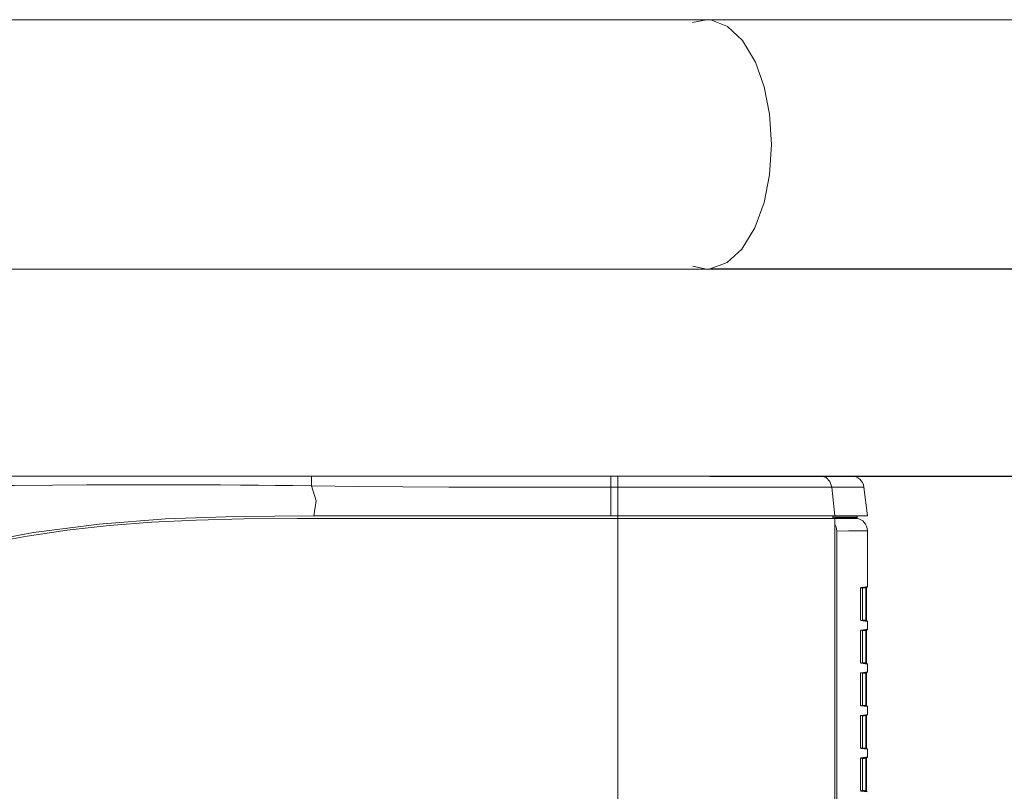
# Model space of a CAD drawing. Header units: millimetres. Extents: x 3925 to 5043, y -86 to 778.
# Tile 68 of 164: x 4449 to 4498, y 285 to 323. Entities that reach past the tile are written whole.
import ezdxf

# ---------------------------------------------------------------- set-up
doc = ezdxf.new("R2010")
doc.units = ezdxf.units.MM
doc.header["$LTSCALE"] = 46.255
doc.header["$PDMODE"] = 3
doc.header["$PDSIZE"] = 1
doc.layers.get('Defpoints').update_dxf_attribs({"linetype": 'CONTINUOUS'})
for name, color, linetype in [('140-154101-01_RIGGDXF_DIMENSION', 7, 'CONTINUOUS'), ('140-155102-0DXF_CONTINUOUS_LINE', 7, 'CONTINUOUS'), ('H30-LEFT-COVDXF_CONTINUOUS_LINE', 7, 'CONTINUOUS'), ('H30K-FRONT-CDXF_CONTINUOUS_LINE', 7, 'CONTINUOUS'), ('H30K-TOP-COVDXF_CONTINUOUS_LINE', 7, 'CONTINUOUS')]:
    doc.layers.add(name, color=color, linetype=linetype)
doc.styles.add('SLDTEXTSTYLE0', font='arialbd.ttf', dxfattribs={"height": 5.5})
doc.dimstyles.new('SLDDIMSTYLE2', dxfattribs={"dimtxt": 5.650301, "dimasz": 4.572, "dimexe": 0, "dimexo": 0.0625, "dimgap": 1.412575, "dimtad": 0, "dimtih": 1, "dimtoh": 1, "dimlfac": 3.5, "dimrnd": 1e-09, "dimzin": 4, "dimdsep": 46, "dimtxsty": 'SLDTEXTSTYLE0', "dimsah": 1, "dimcen": 0.09, "dimadec": 0, "dimazin": 1, "dimtol": 1, "dimtp": 0.5, "dimtm": 0.5, "dimtfac": 1, "dimtdec": 1, "dimtofl": 0, "dimtmove": 0, "dimatfit": 3, "dimfxl": 1, "dimfrac": 2, "dimtolj": 1, "dimarcsym": 0})

# ---------------------------------------------------------------- blocks, each defined once
blk = doc.blocks.new('*D69')
at = {"layer": '140-154101-01_RIGGDXF_DIMENSION', "color": 0, "linetype": 'Continuous', "lineweight": -2}
for p, q in [((4544.513, 314.834), (4544.513, 318.834)), ((4483.697, 310.834), (4544.513, 310.834)), ((4544.513, 310.834), (4544.513, 300.454)), ((4483.697, 300.454), (4544.513, 300.454)), ((4544.513, 296.454), (4544.513, 248.885))]:
    blk.add_line(p, q, dxfattribs=at)
at = {"layer": '140-154101-01_RIGGDXF_DIMENSION', "color": 0, "linetype": 'Continuous'}
for points in [[(4543.846, 314.834), (4545.18, 314.834), (4544.513, 310.834)], [(4543.846, 296.454), (4545.18, 296.454), (4544.513, 300.454)]]:
    blk.add_solid(points, dxfattribs=at)
at = {"layer": 'Defpoints', "color": 0, "linetype": 'Continuous'}
for p in [(4483.634, 310.834), (4483.634, 300.454), (4544.513, 300.454)]:
    blk.add_point(p, dxfattribs=at)
at = {"layer": '140-154101-01_RIGGDXF_DIMENSION', "color": 0, "linetype": 'Continuous', "insert": (4539.564, 270.669), "char_height": 5.5, "attachment_point": 5, "rotation": 90, "style": 'SLDTEXTSTYLE0'}
blk.add_mtext('\\A1;41.52 [1.63]', dxfattribs=at)

msp = doc.modelspace()

# ---------------------------------------------------------------- linework, layer by layer
at = {"layer": '140-155102-0DXF_CONTINUOUS_LINE', "color": 7, "linetype": 'Continuous', "lineweight": 0}
for p, q in [((4438.7956, 323.3287), (4520.9704, 323.3287)), ((4483.5414, 323.3287), (4482.8357, 323.1797)), ((4483.5415, 323.3287), (4483.5414, 323.3287)), ((4483.7484, 323.3161), (4483.5415, 323.3287)), ((4435.6537, 310.8287), (4514.3282, 310.8287)), ((4483.5429, 310.8287), (4482.8439, 310.9743)), ((4483.7256, 310.8387), (4483.5429, 310.8287))]:
    msp.add_line(p, q, dxfattribs=at)
for points in [[(4486.7954, 317.0787), (4486.6989, 318.5897), (4486.4282, 319.9632), (4485.9863, 321.2031), (4485.3419, 322.2855), (4484.5941, 322.9928), (4483.7484, 323.3161)], [(4486.7954, 317.0787), (4486.6972, 315.5546), (4486.419, 314.1605), (4485.9622, 312.9017), (4485.3, 311.8197), (4484.5752, 311.1521), (4483.7256, 310.8387)]]:
    msp.add_lwpolyline(points, dxfattribs=at)
at = {"layer": 'H30-LEFT-COVDXF_CONTINUOUS_LINE', "color": 7, "linetype": 'Continuous', "lineweight": 0}
for p, q in [((4489.9852, 298.0146), (4489.9658, 298.0452)), ((4489.9659, 298.3203), (4490.1459, 298.3231)), ((4490.1459, 298.3231), (4490.5838, 298.3287)), ((4490.5838, 298.3287), (4490.8592, 298.3318)), ((4490.8592, 298.3318), (4491.0468, 298.3338)), ((4491.0468, 298.3338), (4490.9664, 298.3437)), ((4490.0624, 297.6957), (4490.6532, 297.7036)), ((4490.0624, 297.6957), (4490.0624, 258.6904)), ((4490.6532, 297.7036), (4491.1141, 297.7087)), ((4491.1141, 297.7087), (4491.5956, 297.7135)), ((4491.5956, 294.9054), (4491.5956, 297.7135)), ((4491.5212, 294.8963), (4491.5956, 294.9054)), ((4491.2559, 294.8141), (4491.2569, 294.8361)), ((4491.2559, 294.8141), (4491.2564, 294.8141)), ((4491.2559, 293.2583), (4491.2559, 294.8141)), ((4491.2564, 294.814), (4491.2574, 294.8355)), ((4491.2569, 294.8361), (4491.2598, 294.8546)), ((4491.2585, 294.8419), (4491.5736, 294.8806)), ((4491.2598, 294.8546), (4491.2655, 294.8649)), ((4491.2655, 294.8649), (4491.5212, 294.8963)), ((4491.3456, 293.2198), (4491.3456, 294.8526)), ((4491.5215, 294.8494), (4491.3486, 294.8281)), ((4491.5215, 294.8494), (4491.5434, 294.8494)), ((4491.5215, 294.8494), (4491.5215, 293.223)), ((4491.544, 294.8788), (4491.5434, 294.8494)), ((4491.5434, 294.8494), (4491.5434, 293.223)), ((4491.2564, 293.2583), (4491.2559, 293.2583)), ((4491.2578, 293.2287), (4491.2559, 293.2583)), ((4491.2601, 293.2218), (4491.2583, 293.2305)), ((4491.5736, 293.1918), (4491.2611, 293.2302)), ((4491.5956, 293.167), (4491.2654, 293.2075)), ((4491.5215, 293.223), (4491.3486, 293.2442)), ((4491.5435, 293.223), (4491.5215, 293.223)), ((4491.5956, 293.167), (4491.5956, 292.7704)), ((4491.2559, 292.6791), (4491.2569, 292.7011)), ((4491.2559, 292.6791), (4491.2564, 292.6791)), ((4491.2559, 291.1233), (4491.2559, 292.6791)), ((4491.2564, 292.679), (4491.2574, 292.7005)), ((4491.2569, 292.7011), (4491.2598, 292.7196)), ((4491.2585, 292.7069), (4491.5736, 292.7456)), ((4491.2598, 292.7196), (4491.2655, 292.7299)), ((4491.2655, 292.7299), (4491.5212, 292.7613)), ((4491.3456, 291.0848), (4491.3456, 292.7176)), ((4491.5215, 292.7144), (4491.3486, 292.6931)), ((4491.5212, 292.7613), (4491.5956, 292.7704)), ((4491.5215, 292.7144), (4491.5435, 292.7144)), ((4491.5215, 292.7144), (4491.5215, 291.088)), ((4491.5434, 292.7144), (4491.5434, 291.088)), ((4491.2564, 291.1233), (4491.2559, 291.1233)), ((4491.2578, 291.0937), (4491.2559, 291.1233)), ((4491.2601, 291.0868), (4491.2583, 291.0955)), ((4491.5736, 291.0568), (4491.2611, 291.0952)), ((4491.5956, 291.032), (4491.2654, 291.0725)), ((4491.5215, 291.088), (4491.3486, 291.1092)), ((4491.5435, 291.088), (4491.5215, 291.088)), ((4491.5956, 291.032), (4491.5956, 290.6354)), ((4491.2559, 290.5441), (4491.2569, 290.5661)), ((4491.2559, 290.5441), (4491.2564, 290.5441)), ((4491.2559, 288.9883), (4491.2559, 290.5441)), ((4491.2569, 290.5661), (4491.2598, 290.5846)), ((4491.2583, 290.5719), (4491.5736, 290.6106)), ((4491.2598, 290.5846), (4491.2655, 290.5949)), ((4491.2655, 290.5949), (4491.5212, 290.6263)), ((4491.3456, 288.9498), (4491.3456, 290.5826)), ((4491.5215, 290.5794), (4491.3486, 290.5581)), ((4491.5212, 290.6263), (4491.5956, 290.6354)), ((4491.5215, 290.5794), (4491.5435, 290.5794)), ((4491.5215, 290.5794), (4491.5215, 288.953)), ((4491.5434, 290.5794), (4491.5434, 288.953)), ((4491.2564, 288.9883), (4491.2559, 288.9883)), ((4491.2578, 288.9587), (4491.2559, 288.9883)), ((4491.2601, 288.9518), (4491.2583, 288.9605)), ((4491.5736, 288.9218), (4491.2611, 288.9602)), ((4491.5956, 288.897), (4491.2654, 288.9375)), ((4491.2655, 288.4599), (4491.5212, 288.4913)), ((4491.5215, 288.953), (4491.3486, 288.9742)), ((4491.5212, 288.4913), (4491.5956, 288.5004)), ((4491.5435, 288.953), (4491.5215, 288.953)), ((4491.5956, 288.897), (4491.5956, 288.5004)), ((4491.2559, 288.4091), (4491.2569, 288.4311)), ((4491.2559, 288.4091), (4491.2564, 288.4091)), ((4491.2559, 286.8533), (4491.2559, 288.4091)), ((4491.2569, 288.4311), (4491.2598, 288.4496)), ((4491.2583, 288.4369), (4491.5736, 288.4756)), ((4491.2598, 288.4496), (4491.2655, 288.4599)), ((4491.3456, 286.8148), (4491.3456, 288.4476)), ((4491.5215, 288.4444), (4491.3486, 288.4231)), ((4491.5215, 288.4444), (4491.5435, 288.4444)), ((4491.5215, 288.4444), (4491.5215, 286.818)), ((4491.5434, 288.4444), (4491.5434, 286.818)), ((4491.2564, 286.8533), (4491.2559, 286.8533)), ((4491.2578, 286.8237), (4491.2559, 286.8533)), ((4491.2601, 286.8168), (4491.2583, 286.8255)), ((4491.5736, 286.7868), (4491.2611, 286.8252)), ((4491.5956, 286.762), (4491.2654, 286.8025)), ((4491.5215, 286.818), (4491.3486, 286.8392)), ((4491.5435, 286.818), (4491.5215, 286.818)), ((4491.5956, 286.762), (4491.5956, 286.3654)), ((4491.2559, 286.2741), (4491.2569, 286.2961)), ((4491.2559, 286.2741), (4491.2564, 286.2741)), ((4491.2559, 284.7183), (4491.2559, 286.2741)), ((4491.2564, 286.274), (4491.2574, 286.2955)), ((4491.2569, 286.2961), (4491.2598, 286.3146)), ((4491.2585, 286.3019), (4491.5736, 286.3406)), ((4491.2598, 286.3146), (4491.2655, 286.3249)), ((4491.2655, 286.3249), (4491.5212, 286.3563)), ((4491.3456, 284.6798), (4491.3456, 286.3126)), ((4491.5215, 286.3094), (4491.3486, 286.2881)), ((4491.5212, 286.3563), (4491.5956, 286.3654)), ((4491.5215, 286.3094), (4491.5435, 286.3094)), ((4491.5215, 286.3094), (4491.5215, 284.683)), ((4491.5434, 286.3094), (4491.5434, 284.683)), ((4491.2564, 284.7183), (4491.2559, 284.7183)), ((4491.2578, 284.6887), (4491.2559, 284.7183)), ((4491.2601, 284.6818), (4491.2583, 284.6905)), ((4491.5736, 284.6518), (4491.2611, 284.6902)), ((4491.5956, 284.627), (4491.2654, 284.6675)), ((4491.5215, 284.683), (4491.3486, 284.7042)), ((4491.5435, 284.683), (4491.5215, 284.683))]:
    msp.add_line(p, q, dxfattribs=at)
for points in [[(4490.0624, 297.6957), (4490.0537, 297.8067), (4490.0277, 297.9141), (4489.9852, 298.0146)], [(4491.2574, 294.8355), (4491.2596, 294.8487), (4491.26, 294.8503)], [(4491.26, 294.8502), (4491.2627, 294.8533), (4491.2654, 294.8649)], [(4491.5248, 294.8746), (4491.5244, 294.872), (4491.5233, 294.8643), (4491.5215, 294.8494)], [(4491.2583, 293.2305), (4491.2567, 293.2459), (4491.2564, 293.2583)], [(4491.2654, 293.2075), (4491.2613, 293.2131), (4491.2578, 293.2287)], [(4491.2654, 293.2075), (4491.2627, 293.2191), (4491.2601, 293.2221)], [(4491.5215, 293.223), (4491.5228, 293.212), (4491.524, 293.2027), (4491.5248, 293.1978)], [(4491.5441, 293.1954), (4491.5435, 293.213), (4491.5435, 293.223)], [(4491.2574, 292.7005), (4491.2596, 292.7137), (4491.26, 292.7153)], [(4491.26, 292.7152), (4491.2627, 292.7183), (4491.2654, 292.7299)], [(4491.5248, 292.7396), (4491.5244, 292.737), (4491.5233, 292.7293), (4491.5215, 292.7144)], [(4491.5435, 292.7144), (4491.5435, 292.7242), (4491.544, 292.7418), (4491.544, 292.742)], [(4491.2583, 291.0955), (4491.2567, 291.1109), (4491.2564, 291.1233)], [(4491.2654, 291.0725), (4491.2613, 291.0781), (4491.2578, 291.0937)], [(4491.2654, 291.0725), (4491.2627, 291.0841), (4491.2601, 291.0871)], [(4491.5215, 291.088), (4491.5228, 291.077), (4491.524, 291.0677), (4491.5248, 291.0628)], [(4491.5441, 291.0604), (4491.5435, 291.0779), (4491.5435, 291.088)], [(4491.2564, 290.5441), (4491.2575, 290.5663), (4491.2585, 290.5733)], [(4491.2585, 290.5733), (4491.2597, 290.579), (4491.2601, 290.5804)], [(4491.26, 290.5802), (4491.2627, 290.5833), (4491.2654, 290.5949)], [(4491.5248, 290.6046), (4491.5244, 290.602), (4491.5233, 290.5943), (4491.5215, 290.5794)], [(4491.5435, 290.5794), (4491.5435, 290.5892), (4491.544, 290.6068), (4491.544, 290.607)], [(4491.2583, 288.9605), (4491.2567, 288.9759), (4491.2564, 288.9883)], [(4491.2654, 288.9375), (4491.2613, 288.9431), (4491.2578, 288.9587)], [(4491.2654, 288.9375), (4491.2627, 288.9491), (4491.2601, 288.9521)], [(4491.5215, 288.953), (4491.5228, 288.942), (4491.524, 288.9327), (4491.5248, 288.9278)], [(4491.5441, 288.9254), (4491.5435, 288.9429), (4491.5435, 288.953)], [(4491.2564, 288.4091), (4491.2575, 288.4313), (4491.2585, 288.4383)], [(4491.2585, 288.4383), (4491.2597, 288.444), (4491.2601, 288.4454)], [(4491.26, 288.4452), (4491.2627, 288.4483), (4491.2654, 288.4599)], [(4491.5248, 288.4696), (4491.5244, 288.467), (4491.5233, 288.4593), (4491.5215, 288.4444)], [(4491.5435, 288.4444), (4491.5435, 288.4542), (4491.544, 288.4718), (4491.544, 288.472)], [(4491.2583, 286.8255), (4491.2567, 286.8409), (4491.2564, 286.8533)], [(4491.2654, 286.8025), (4491.2613, 286.8081), (4491.2578, 286.8237)], [(4491.2654, 286.8025), (4491.2627, 286.8141), (4491.2601, 286.8171)], [(4491.5215, 286.818), (4491.5228, 286.807), (4491.524, 286.7977), (4491.5248, 286.7928)], [(4491.5441, 286.7904), (4491.5435, 286.8079), (4491.5435, 286.818)], [(4491.2574, 286.2955), (4491.2596, 286.3087), (4491.26, 286.3103)], [(4491.26, 286.3102), (4491.2627, 286.3133), (4491.2654, 286.3249)], [(4491.5248, 286.3346), (4491.5244, 286.332), (4491.5233, 286.3243), (4491.5215, 286.3094)], [(4491.5435, 286.3094), (4491.5435, 286.3192), (4491.544, 286.3368), (4491.544, 286.337)], [(4491.2583, 284.6905), (4491.2567, 284.7059), (4491.2564, 284.7183)], [(4491.2654, 284.6675), (4491.2613, 284.6731), (4491.2578, 284.6887)], [(4491.2654, 284.6675), (4491.2627, 284.6791), (4491.2601, 284.6821)], [(4491.5215, 284.683), (4491.5228, 284.672), (4491.524, 284.6627), (4491.5248, 284.6578)], [(4491.5441, 284.6554), (4491.5435, 284.6729), (4491.5435, 284.683)]]:
    msp.add_lwpolyline(points, dxfattribs=at)
for centre, radius, start, end in [((4490.9706, 297.7135), 0.625, 0, 83), ((4491.5706, 294.9054), 0.025, 277, 0), ((4491.5706, 293.167), 0.025, 0, 83), ((4491.5706, 292.7704), 0.025, 277, 0), ((4491.5706, 291.032), 0.025, 0, 83), ((4491.5706, 290.6354), 0.025, 277, 0), ((4491.5706, 288.897), 0.025, 0, 83), ((4491.5706, 288.5004), 0.025, 277, 0), ((4491.5706, 286.762), 0.025, 0, 83), ((4491.5706, 286.3654), 0.025, 277, 0)]:
    msp.add_arc(centre, radius, start, end, dxfattribs=at)
at = {"layer": 'H30K-FRONT-CDXF_CONTINUOUS_LINE', "color": 7, "linetype": 'Continuous', "lineweight": 0}
for p, q in [((4479.0934, 298.3287), (4479.0934, 298.4537)), ((4489.8554, 298.4537), (4489.8554, 298.3287)), ((4463.0511, 298.3287), (4489.9658, 298.3287)), ((4489.9658, 258.6761), (4489.9658, 298.3287))]:
    msp.add_line(p, q, dxfattribs=at)
for points in [[(4463.0511, 298.3287), (4460.3651, 298.3045), (4457.9756, 298.2487), (4455.7619, 298.144), (4453.6179, 297.972), (4451.5176, 297.7335), (4449.5126, 297.4423), (4447.6585, 297.1116)], [(4479.0954, 275.5787), (4479.0964, 283.2977), (4479.0945, 290.8607), (4479.0942, 298.3287)]]:
    msp.add_lwpolyline(points, dxfattribs=at)
at = {"layer": 'H30K-TOP-COVDXF_CONTINUOUS_LINE', "color": 7, "linetype": 'Continuous', "lineweight": 0}
for p, q in [((4438.5287, 300.4537), (4490.7971, 300.4537)), ((4478.7438, 300.4537), (4479.3047, 300.4537)), ((4479.096, 300.4537), (4479.096, 299.9049)), ((4481.9234, 300.4537), (4483.5547, 300.4537)), ((4463.7583, 299.9619), (4463.9815, 299.2175)), ((4478.7435, 299.9048), (4491.4174, 299.9049)), ((4478.7435, 299.9048), (4478.7438, 298.4537)), ((4479.0961, 298.7037), (4479.096, 299.9049)), ((4489.8107, 299.9049), (4489.9658, 298.4537)), ((4491.4174, 299.9049), (4491.5956, 298.4537)), ((4463.9815, 299.2175), (4463.8685, 298.4537)), ((4463.8685, 298.4537), (4491.5956, 298.4537)), ((4479.0962, 298.4537), (4479.0961, 298.7037)), ((4489.8554, 298.3933), (4490.8759, 298.3933)), ((4490.8759, 298.3933), (4491.066, 298.3933)), ((4491.066, 298.3933), (4491.09, 298.3933)), ((4491.09, 298.3933), (4491.09, 298.4537)), ((4489.9658, 298.3437), (4490.8206, 298.3437)), ((4490.8206, 298.3437), (4491.0339, 298.3437))]:
    msp.add_line(p, q, dxfattribs=at)
for points in [[(4463.7467, 300.4537), (4463.7516, 300.3912), (4463.7556, 300.2161), (4463.7578, 299.9636)], [(4478.7438, 300.4537), (4478.7436, 300.3822), (4478.7435, 299.9048)], [(4489.2706, 300.4537), (4489.5232, 300.3822), (4489.7181, 300.1842), (4489.8107, 299.9049)], [(4438.5287, 300.0327), (4439.3682, 300.0188), (4441.9875, 299.9896), (4444.464, 299.9771), (4446.7657, 299.9777), (4448.8717, 299.9861), (4450.7803, 299.9971), (4452.5079, 300.0074), (4454.0824, 300.0151), (4455.5317, 300.0193), (4456.8691, 300.02), (4458.0919, 300.0175), (4459.1974, 300.0124), (4460.1974, 300.0054), (4461.1007, 299.997), (4461.9454, 299.9875), (4462.8104, 299.9761), (4463.7583, 299.9619)], [(4463.7578, 299.9636), (4466.1014, 299.9321), (4468.3281, 299.9144), (4470.6335, 299.9051), (4473.1277, 299.9019), (4475.8317, 299.903), (4478.7435, 299.9048)], [(4463.8685, 298.4537), (4459.9616, 298.4216), (4456.4437, 298.3088), (4453.1193, 298.0483), (4449.8215, 297.6165), (4446.7092, 297.0408)]]:
    msp.add_lwpolyline(points, dxfattribs=at)
for centre, radius, start, end in [((4490.7971, 299.8287), 0.625, 7, 90), ((4491.04, 298.3933), 0.05, 263, 0)]:
    msp.add_arc(centre, radius, start, end, dxfattribs=at)

# ---------------------------------------------------------------- dimensions: what is measured, and where the dimension line sits
at = {"layer": '140-154101-01_RIGGDXF_DIMENSION', "color": 2, "linetype": 'Continuous'}
dim = msp.add_linear_dim(base=(4544.5129, 300.4537), p1=(4483.6343, 310.8337), p2=(4483.6343, 300.4537), angle=90, dimstyle='SLDDIMSTYLE2', override={"dimtxt": 5, "dimasz": 4, "dimtad": 1, "dimtih": 0, "dimtoh": 0, "dimlfac": 4, "dimtol": 0, "dimtp": 0.01, "dimtm": 0.01, "dimtdec": 2, "dimtofl": 1, "dimtzin": 0}, dxfattribs=at)
dim.commit()
dim.dimension.update_dxf_attribs({"geometry": '*D69', "text_midpoint": (4544.5129, 270.6694), "dimtype": 160})

doc.saveas('drawing.dxf')
